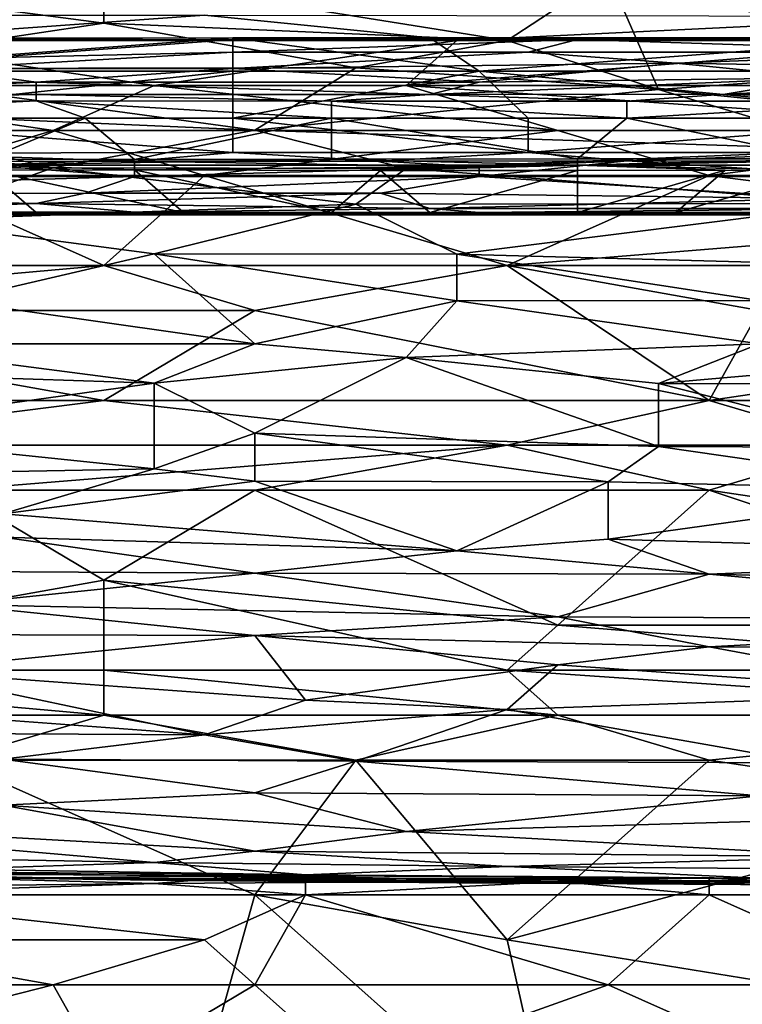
# Model space of a CAD drawing. Extents: x -1.05 to 1.05, y -0.36 to 0.36.
# Tile 121 of 226: x 0.08 to 0.16, y 0.16 to 0.27. Entities that reach past the tile are written whole.
import ezdxf

# ---------------------------------------------------------------- set-up
doc = ezdxf.new("R2010")
doc.units = 0

msp = doc.modelspace()

# ---------------------------------------------------------------- linework, layer by layer
for points in [[(0.08649, 0.27828, 0.78503), (0.04617, 0.2782, 0.78503), (0.08649, 0.27287, 0.7752)], [(0.08649, 0.27287, 0.7752), (0.04617, 0.2782, 0.78503), (0.05193, 0.26767, 0.76537)], [(0.13256, 0.27087, 0.77125), (0.14408, 0.27844, 0.78503), (0.08649, 0.27828, 0.78503)], [(0.08649, 0.27287, 0.7752), (0.13256, 0.27087, 0.77125), (0.08649, 0.27828, 0.78503)], [(0.13256, 0.27087, 0.77125), (0.14984, 0.2653, 0.76045), (0.14408, 0.27844, 0.78503)], [(0.16712, 0.27852, 0.78503), (0.14408, 0.27844, 0.78503), (0.18439, 0.26777, 0.76537)], [(0.14408, 0.27844, 0.78503), (0.14984, 0.2653, 0.76045), (0.18439, 0.26777, 0.76537)], [(0.09801, 0.27377, 0.2788), (0.05769, 0.27087, 0.277), (0.05193, 0.27376, 0.2788)], [(0.1268, 0.27087, 0.277), (0.05769, 0.27087, 0.277), (0.09801, 0.27377, 0.2788)], [(0.18439, 0.27365, 0.2788), (0.1268, 0.27087, 0.277), (0.09801, 0.27377, 0.2788)], [(0.18439, 0.27087, 0.27707), (0.1268, 0.27087, 0.277), (0.18439, 0.27365, 0.2788)], [(0.05193, 0.26767, 0.76537), (0.11528, 0.26777, 0.76537), (0.08649, 0.27287, 0.7752)], [(0.08649, 0.27287, 0.7752), (0.11528, 0.26777, 0.76537), (0.13256, 0.27087, 0.77125)], [(0.03381, 0.27112, 0.22245), (0.03943, 0.27095, 0.22619), (0.10124, 0.27118, 0.22245)], [(0.10124, 0.27118, 0.22245), (0.05067, 0.2674, 0.2194), (0.03381, 0.27112, 0.22245)], [(0.03943, 0.27095, 0.22619), (0.10124, 0.27099, 0.22619), (0.10124, 0.27118, 0.22245)], [(0.03943, 0.27095, 0.22619), (0.07315, 0.26889, 0.23739), (0.10124, 0.27099, 0.22619)], [(0.10124, 0.2674, 0.21942), (0.05067, 0.2674, 0.2194), (0.10124, 0.27118, 0.22245)], [(0.10124, 0.27099, 0.22619), (0.07315, 0.26889, 0.23739), (0.10124, 0.26956, 0.23366)], [(0.12372, 0.27117, 0.22245), (0.12934, 0.2674, 0.21942), (0.10124, 0.27118, 0.22245)], [(0.10124, 0.27118, 0.22245), (0.10124, 0.27099, 0.22619), (0.12372, 0.27117, 0.22245)], [(0.12934, 0.2674, 0.21942), (0.10124, 0.2674, 0.21942), (0.10124, 0.27118, 0.22245)], [(0.10124, 0.27099, 0.22619), (0.14058, 0.271, 0.22619), (0.12372, 0.27117, 0.22245)], [(0.10124, 0.26956, 0.23366), (0.13496, 0.26956, 0.23366), (0.14058, 0.271, 0.22619)], [(0.10124, 0.26956, 0.23366), (0.14058, 0.271, 0.22619), (0.10124, 0.27099, 0.22619)], [(0.12372, 0.27117, 0.22245), (0.14058, 0.271, 0.22619), (0.17991, 0.27118, 0.22245)], [(0.17991, 0.27118, 0.22245), (0.12934, 0.2674, 0.21942), (0.12372, 0.27117, 0.22245)], [(0.17991, 0.2674, 0.21944), (0.12934, 0.2674, 0.21942), (0.17991, 0.27118, 0.22245)], [(0.13496, 0.26956, 0.23366), (0.18553, 0.26956, 0.23366), (0.14058, 0.271, 0.22619)], [(0.14058, 0.271, 0.22619), (0.19677, 0.27101, 0.22619), (0.17991, 0.27118, 0.22245)], [(0.14058, 0.271, 0.22619), (0.18553, 0.26956, 0.23366), (0.19677, 0.27101, 0.22619)], [(0.04617, 0.26574, 0.2749), (0.05769, 0.27087, 0.277), (0.09225, 0.26574, 0.27489)], [(0.09225, 0.26574, 0.27489), (0.05769, 0.27087, 0.277), (0.1268, 0.27087, 0.277)], [(0.09225, 0.26574, 0.27489), (0.1268, 0.27087, 0.277), (0.12104, 0.26574, 0.2749)], [(0.14984, 0.2653, 0.76045), (0.13256, 0.27087, 0.77125), (0.11528, 0.26777, 0.76537)], [(0.12104, 0.26574, 0.2749), (0.1268, 0.27087, 0.277), (0.18439, 0.27087, 0.27707)], [(0.12104, 0.26574, 0.2749), (0.18439, 0.27087, 0.27707), (0.20167, 0.26574, 0.27498)], [(0.06753, 0.26765, 0.24486), (0.10124, 0.26769, 0.24486), (0.10124, 0.26956, 0.23366)], [(0.07315, 0.26889, 0.23739), (0.06753, 0.26765, 0.24486), (0.10124, 0.26956, 0.23366)], [(0.10124, 0.26769, 0.24486), (0.15182, 0.26828, 0.24113), (0.13496, 0.26956, 0.23366)], [(0.10124, 0.26769, 0.24486), (0.13496, 0.26956, 0.23366), (0.10124, 0.26956, 0.23366)], [(0.13496, 0.26956, 0.23366), (0.15182, 0.26828, 0.24113), (0.18553, 0.26956, 0.23366)], [(0.15182, 0.26828, 0.24113), (0.19115, 0.26766, 0.24486), (0.18553, 0.26956, 0.23366)], [(0.03381, 0.26565, 0.25981), (0.07877, 0.26613, 0.25607), (0.06753, 0.26765, 0.24486)], [(0.05193, 0.26767, 0.76537), (0.10376, 0.26063, 0.75062), (0.11528, 0.26777, 0.76537)], [(0.05193, 0.26291, 0.75554), (0.10376, 0.26063, 0.75062), (0.05193, 0.26767, 0.76537)], [(0.06753, 0.26765, 0.24486), (0.07877, 0.26613, 0.25607), (0.10124, 0.26769, 0.24486)], [(0.10124, 0.26769, 0.24486), (0.07877, 0.26613, 0.25607), (0.12934, 0.26614, 0.25607)], [(0.10124, 0.26769, 0.24486), (0.12934, 0.26614, 0.25607), (0.15182, 0.26828, 0.24113)], [(0.11528, 0.26777, 0.76537), (0.10376, 0.26063, 0.75062), (0.14984, 0.2653, 0.76045)], [(0.16867, 0.26661, 0.25233), (0.15182, 0.26828, 0.24113), (0.12934, 0.26614, 0.25607)], [(0.14984, 0.2653, 0.76045), (0.19591, 0.2606, 0.75069), (0.18439, 0.26777, 0.76537)], [(0.15182, 0.26828, 0.24113), (0.16867, 0.26661, 0.25233), (0.19115, 0.26766, 0.24486)], [(0.05067, 0.26202, 0.21946), (0.10124, 0.2674, 0.21942), (0.10124, 0.26202, 0.2195)], [(0.05067, 0.26202, 0.21946), (0.05067, 0.2674, 0.2194), (0.10124, 0.2674, 0.21942)], [(0.10124, 0.26202, 0.2195), (0.12934, 0.2674, 0.21942), (0.13496, 0.26202, 0.2195)], [(0.10124, 0.26202, 0.2195), (0.10124, 0.2674, 0.21942), (0.12934, 0.2674, 0.21942)], [(0.12372, 0.26472, 0.26728), (0.15744, 0.26475, 0.26728), (0.16867, 0.26661, 0.25233)], [(0.12934, 0.26614, 0.25607), (0.12372, 0.26472, 0.26728), (0.16867, 0.26661, 0.25233)], [(0.18553, 0.26202, 0.21955), (0.12934, 0.2674, 0.21942), (0.17991, 0.2674, 0.21944)], [(0.13496, 0.26202, 0.2195), (0.12934, 0.2674, 0.21942), (0.18553, 0.26202, 0.21955)], [(0.16867, 0.26661, 0.25233), (0.15744, 0.26475, 0.26728), (0.19677, 0.2666, 0.25233)], [(0.15744, 0.26475, 0.26728), (0.18553, 0.26475, 0.26728), (0.19677, 0.2666, 0.25233)], [(0.03381, 0.26565, 0.25981), (0.05067, 0.26473, 0.26728), (0.07877, 0.26613, 0.25607)], [(0.04617, 0.26574, 0.2749), (0.08073, 0.2606, 0.27357), (0.04041, 0.2606, 0.27357)], [(0.09225, 0.26574, 0.27489), (0.08073, 0.2606, 0.27357), (0.04617, 0.26574, 0.2749)], [(0.05067, 0.26473, 0.26728), (0.07877, 0.26473, 0.26728), (0.07877, 0.26613, 0.25607)], [(0.07877, 0.26613, 0.25607), (0.12372, 0.26472, 0.26728), (0.12934, 0.26614, 0.25607)], [(0.07877, 0.26473, 0.26728), (0.12372, 0.26472, 0.26728), (0.07877, 0.26613, 0.25607)], [(0.08073, 0.2606, 0.27357), (0.09225, 0.26574, 0.27489), (0.13832, 0.2606, 0.27362)], [(0.09225, 0.26574, 0.27489), (0.12104, 0.26574, 0.2749), (0.13832, 0.2606, 0.27362)], [(0.10376, 0.26063, 0.75062), (0.17288, 0.25841, 0.74571), (0.14984, 0.2653, 0.76045)], [(0.19591, 0.2606, 0.27365), (0.12104, 0.26574, 0.2749), (0.20167, 0.26574, 0.27498)], [(0.13832, 0.2606, 0.27362), (0.12104, 0.26574, 0.2749), (0.19591, 0.2606, 0.27365)], [(0.17288, 0.25841, 0.74571), (0.19591, 0.2606, 0.75069), (0.14984, 0.2653, 0.76045)], [(0.05067, 0.26473, 0.26728), (0.03943, 0.26394, 0.27101), (0.07877, 0.26473, 0.26728)], [(0.03943, 0.26394, 0.27101), (0.07877, 0.26398, 0.27101), (0.07877, 0.26473, 0.26728)], [(0.07877, 0.26473, 0.26728), (0.11248, 0.26396, 0.27101), (0.12372, 0.26472, 0.26728)], [(0.07877, 0.26398, 0.27101), (0.11248, 0.26396, 0.27101), (0.07877, 0.26473, 0.26728)], [(0.11248, 0.26396, 0.27101), (0.1462, 0.26397, 0.27101), (0.12372, 0.26472, 0.26728)], [(0.12372, 0.26472, 0.26728), (0.1462, 0.26397, 0.27101), (0.15744, 0.26475, 0.26728)], [(0.1462, 0.26397, 0.27101), (0.17991, 0.26397, 0.27101), (0.15744, 0.26475, 0.26728)], [(0.15744, 0.26475, 0.26728), (0.17991, 0.26397, 0.27101), (0.18553, 0.26475, 0.26728)], [(0.03943, 0.26202, 0.27301), (0.08439, 0.26202, 0.27305), (0.07877, 0.26398, 0.27101)], [(0.03943, 0.26394, 0.27101), (0.03943, 0.26202, 0.27301), (0.07877, 0.26398, 0.27101)], [(0.07877, 0.26398, 0.27101), (0.11248, 0.26202, 0.27304), (0.11248, 0.26396, 0.27101)], [(0.08439, 0.26202, 0.27305), (0.11248, 0.26202, 0.27304), (0.07877, 0.26398, 0.27101)], [(0.11248, 0.26396, 0.27101), (0.1462, 0.26202, 0.27303), (0.1462, 0.26397, 0.27101)], [(0.11248, 0.26202, 0.27304), (0.1462, 0.26202, 0.27303), (0.11248, 0.26396, 0.27101)], [(0.1462, 0.26202, 0.27303), (0.19115, 0.26202, 0.27308), (0.17991, 0.26397, 0.27101)], [(0.1462, 0.26397, 0.27101), (0.1462, 0.26202, 0.27303), (0.17991, 0.26397, 0.27101)], [(0.01162, 0.25631, 0.74079), (0.08073, 0.25634, 0.74079), (0.01738, 0.26288, 0.75554)], [(0.01738, 0.26288, 0.75554), (0.08073, 0.25634, 0.74079), (0.05193, 0.26291, 0.75554)], [(0.08439, 0.26202, 0.27305), (0.03943, 0.26202, 0.27301), (0.07315, 0.25732, 0.27475)], [(0.10124, 0.26202, 0.2195), (0.10124, 0.25809, 0.22245), (0.05067, 0.26202, 0.21946)], [(0.10124, 0.25809, 0.22245), (0.06191, 0.25803, 0.22245), (0.05067, 0.26202, 0.21946)], [(0.05193, 0.26291, 0.75554), (0.08073, 0.25634, 0.74079), (0.10376, 0.26063, 0.75062)], [(0.09001, 0.2573, 0.27475), (0.08439, 0.26202, 0.27305), (0.07315, 0.25732, 0.27475)], [(0.11248, 0.26202, 0.27304), (0.08439, 0.26202, 0.27305), (0.09001, 0.2573, 0.27475)], [(0.11248, 0.25733, 0.27475), (0.11248, 0.26202, 0.27304), (0.09001, 0.2573, 0.27475)], [(0.13496, 0.26202, 0.2195), (0.13496, 0.25809, 0.22245), (0.10124, 0.26202, 0.2195)], [(0.13496, 0.25809, 0.22245), (0.10124, 0.25809, 0.22245), (0.10124, 0.26202, 0.2195)], [(0.1462, 0.26202, 0.27303), (0.11248, 0.26202, 0.27304), (0.14058, 0.25739, 0.27475)], [(0.14058, 0.25739, 0.27475), (0.11248, 0.26202, 0.27304), (0.11248, 0.25733, 0.27475)], [(0.17429, 0.25808, 0.22245), (0.13496, 0.25809, 0.22245), (0.18553, 0.26202, 0.21955)], [(0.18553, 0.26202, 0.21955), (0.13496, 0.25809, 0.22245), (0.13496, 0.26202, 0.2195)], [(0.16867, 0.25738, 0.27475), (0.1462, 0.26202, 0.27303), (0.14058, 0.25739, 0.27475)], [(0.19115, 0.26202, 0.27308), (0.1462, 0.26202, 0.27303), (0.16867, 0.25738, 0.27475)], [(0.06345, 0.25547, 0.27269), (0.04041, 0.2606, 0.27357), (0.08073, 0.2606, 0.27357)], [(0.06345, 0.25547, 0.27269), (0.08073, 0.2606, 0.27357), (0.09801, 0.25547, 0.2727)], [(0.08073, 0.25634, 0.74079), (0.12104, 0.25626, 0.74079), (0.10376, 0.26063, 0.75062)], [(0.09801, 0.25547, 0.2727), (0.08073, 0.2606, 0.27357), (0.13832, 0.2606, 0.27362)], [(0.09801, 0.25547, 0.2727), (0.13832, 0.2606, 0.27362), (0.1556, 0.25547, 0.27273)], [(0.10376, 0.26063, 0.75062), (0.12104, 0.25626, 0.74079), (0.17288, 0.25841, 0.74571)], [(0.1556, 0.25547, 0.27273), (0.13832, 0.2606, 0.27362), (0.19591, 0.2606, 0.27365)], [(0.1556, 0.25547, 0.27273), (0.19591, 0.2606, 0.27365), (0.19591, 0.25547, 0.27269)], [(0.06191, 0.25803, 0.22245), (0.10124, 0.25809, 0.22245), (0.09001, 0.25711, 0.22619)], [(0.06753, 0.25707, 0.22619), (0.06191, 0.25803, 0.22245), (0.09001, 0.25711, 0.22619)], [(0.09001, 0.25711, 0.22619), (0.10124, 0.25809, 0.22245), (0.1181, 0.25712, 0.22619)], [(0.10124, 0.25809, 0.22245), (0.13496, 0.25809, 0.22245), (0.1181, 0.25712, 0.22619)], [(0.1181, 0.25712, 0.22619), (0.13496, 0.25809, 0.22245), (0.1462, 0.25714, 0.22619)], [(0.12104, 0.25626, 0.74079), (0.17288, 0.25227, 0.73096), (0.17288, 0.25841, 0.74571)], [(0.13496, 0.25809, 0.22245), (0.17429, 0.25808, 0.22245), (0.1462, 0.25714, 0.22619)], [(0.16867, 0.25738, 0.27475), (0.14058, 0.25664, 0.27492), (0.18553, 0.25745, 0.27475)], [(0.14058, 0.25664, 0.27492), (0.21363, 0.25664, 0.27495), (0.18553, 0.25745, 0.27475)], [(0.1462, 0.25714, 0.22619), (0.17429, 0.25808, 0.22245), (0.16867, 0.25712, 0.22619)], [(0.08073, 0.25634, 0.74079), (0.01162, 0.25631, 0.74079), (0.06345, 0.25034, 0.72615)], [(0.06753, 0.25707, 0.22619), (0.09001, 0.25535, 0.23739), (0.03943, 0.25533, 0.23739)], [(0.08073, 0.25634, 0.74079), (0.06345, 0.25034, 0.72615), (0.11528, 0.25221, 0.73096)], [(0.06753, 0.25707, 0.22619), (0.09001, 0.25711, 0.22619), (0.09001, 0.25535, 0.23739)], [(0.09001, 0.2573, 0.27475), (0.07315, 0.25664, 0.27491), (0.11248, 0.25733, 0.27475)], [(0.07315, 0.25664, 0.27491), (0.14058, 0.25664, 0.27492), (0.11248, 0.25733, 0.27475)], [(0.07315, 0.25732, 0.27475), (0.07315, 0.25664, 0.27491), (0.09001, 0.2573, 0.27475)], [(0.07315, 0.25664, 0.27491), (0.09001, 0.2561, 0.27475), (0.14058, 0.25664, 0.27492)], [(0.07315, 0.25608, 0.27475), (0.09001, 0.2561, 0.27475), (0.07315, 0.25664, 0.27491)], [(0.11528, 0.25221, 0.73096), (0.12104, 0.25626, 0.74079), (0.08073, 0.25634, 0.74079)], [(0.09001, 0.25711, 0.22619), (0.1181, 0.25712, 0.22619), (0.12934, 0.25648, 0.22992)], [(0.09001, 0.25711, 0.22619), (0.12934, 0.25648, 0.22992), (0.09001, 0.25535, 0.23739)], [(0.09001, 0.2561, 0.27475), (0.1181, 0.25606, 0.27475), (0.14058, 0.25664, 0.27492)], [(0.09001, 0.25535, 0.23739), (0.12934, 0.25648, 0.22992), (0.12934, 0.25535, 0.23739)], [(0.11248, 0.25733, 0.27475), (0.14058, 0.25664, 0.27492), (0.14058, 0.25739, 0.27475)], [(0.12934, 0.25648, 0.22992), (0.1181, 0.25712, 0.22619), (0.1462, 0.25714, 0.22619)], [(0.1181, 0.25606, 0.27475), (0.14058, 0.25604, 0.27475), (0.14058, 0.25664, 0.27492)], [(0.12934, 0.25648, 0.22992), (0.1462, 0.25714, 0.22619), (0.12934, 0.25535, 0.23739)], [(0.1462, 0.25714, 0.22619), (0.17429, 0.25537, 0.23739), (0.12934, 0.25535, 0.23739)], [(0.14058, 0.25739, 0.27475), (0.14058, 0.25664, 0.27492), (0.16867, 0.25738, 0.27475)], [(0.14058, 0.25604, 0.27475), (0.15744, 0.25608, 0.27475), (0.14058, 0.25664, 0.27492)], [(0.14058, 0.25664, 0.27492), (0.16867, 0.25604, 0.27475), (0.21363, 0.25664, 0.27495)], [(0.15744, 0.25608, 0.27475), (0.16867, 0.25604, 0.27475), (0.14058, 0.25664, 0.27492)], [(0.1462, 0.25714, 0.22619), (0.16867, 0.25712, 0.22619), (0.17429, 0.25537, 0.23739)], [(0.09001, 0.25535, 0.23739), (0.08439, 0.25345, 0.2486), (0.02257, 0.25339, 0.2486)], [(0.03943, 0.25533, 0.23739), (0.09001, 0.25535, 0.23739), (0.02257, 0.25339, 0.2486)], [(0.02889, 0.2452, 0.27126), (0.06345, 0.25547, 0.27269), (0.08649, 0.2452, 0.27135)], [(0.08649, 0.2452, 0.27135), (0.06345, 0.25547, 0.27269), (0.09801, 0.25547, 0.2727)], [(0.07877, 0.25125, 0.27127), (0.07315, 0.25608, 0.27475), (0.06753, 0.25125, 0.27133)], [(0.09001, 0.2561, 0.27475), (0.07315, 0.25608, 0.27475), (0.09562, 0.25125, 0.27132)], [(0.09562, 0.25125, 0.27132), (0.07315, 0.25608, 0.27475), (0.07877, 0.25125, 0.27127)], [(0.08439, 0.25345, 0.2486), (0.12934, 0.25535, 0.23739), (0.1181, 0.25344, 0.2486)], [(0.08439, 0.25345, 0.2486), (0.09001, 0.25535, 0.23739), (0.12934, 0.25535, 0.23739)], [(0.08649, 0.2452, 0.27135), (0.09801, 0.25547, 0.2727), (0.13256, 0.2452, 0.27141)], [(0.11248, 0.25125, 0.2713), (0.09001, 0.2561, 0.27475), (0.09562, 0.25125, 0.27132)], [(0.1181, 0.25606, 0.27475), (0.09001, 0.2561, 0.27475), (0.11248, 0.25125, 0.2713)], [(0.13256, 0.2452, 0.27141), (0.09801, 0.25547, 0.2727), (0.1556, 0.25547, 0.27273)], [(0.12372, 0.25125, 0.27129), (0.1181, 0.25606, 0.27475), (0.11248, 0.25125, 0.2713)], [(0.11528, 0.25221, 0.73096), (0.17288, 0.25227, 0.73096), (0.12104, 0.25626, 0.74079)], [(0.14058, 0.25604, 0.27475), (0.1181, 0.25606, 0.27475), (0.12372, 0.25125, 0.27129)], [(0.1181, 0.25344, 0.2486), (0.12934, 0.25535, 0.23739), (0.16867, 0.25284, 0.25233)], [(0.14058, 0.25125, 0.2713), (0.14058, 0.25604, 0.27475), (0.12372, 0.25125, 0.27129)], [(0.12934, 0.25535, 0.23739), (0.17429, 0.25537, 0.23739), (0.16867, 0.25284, 0.25233)], [(0.13256, 0.2452, 0.27141), (0.1556, 0.25547, 0.27273), (0.19591, 0.25034, 0.27202)], [(0.15744, 0.25608, 0.27475), (0.14058, 0.25604, 0.27475), (0.14058, 0.25125, 0.2713)], [(0.15182, 0.25125, 0.27123), (0.15744, 0.25608, 0.27475), (0.14058, 0.25125, 0.2713)], [(0.16867, 0.25604, 0.27475), (0.15744, 0.25608, 0.27475), (0.15182, 0.25125, 0.27123)], [(0.17429, 0.25125, 0.27124), (0.16867, 0.25604, 0.27475), (0.15182, 0.25125, 0.27123)], [(0.19591, 0.25034, 0.27202), (0.1556, 0.25547, 0.27273), (0.19591, 0.25547, 0.27269)], [(0.02257, 0.25339, 0.2486), (0.08439, 0.25345, 0.2486), (0.07877, 0.25226, 0.25607)], [(0.02819, 0.25172, 0.25981), (0.02257, 0.25339, 0.2486), (0.07877, 0.25226, 0.25607)], [(0.08439, 0.25345, 0.2486), (0.1181, 0.25344, 0.2486), (0.07877, 0.25226, 0.25607)], [(0.07877, 0.25226, 0.25607), (0.1181, 0.25344, 0.2486), (0.12372, 0.25171, 0.25981)], [(0.1181, 0.25344, 0.2486), (0.16867, 0.25284, 0.25233), (0.12372, 0.25171, 0.25981)], [(0.02819, 0.25172, 0.25981), (0.07877, 0.25226, 0.25607), (0.05067, 0.25128, 0.26354)], [(0.05067, 0.25128, 0.26354), (0.07877, 0.25226, 0.25607), (0.09001, 0.25128, 0.26354)], [(0.06345, 0.25034, 0.72615), (0.09225, 0.24654, 0.71622), (0.11528, 0.25221, 0.73096)], [(0.07877, 0.25226, 0.25607), (0.12372, 0.25171, 0.25981), (0.09001, 0.25128, 0.26354)], [(0.1268, 0.24651, 0.71622), (0.11528, 0.25221, 0.73096), (0.09225, 0.24654, 0.71622)], [(0.11528, 0.25221, 0.73096), (0.1268, 0.24651, 0.71622), (0.17288, 0.25227, 0.73096)], [(0.12372, 0.25171, 0.25981), (0.16867, 0.25284, 0.25233), (0.17429, 0.25172, 0.25981)], [(0.1268, 0.24651, 0.71622), (0.19591, 0.24461, 0.7113), (0.17288, 0.25227, 0.73096)], [(0.09001, 0.25128, 0.26354), (0.05629, 0.25099, 0.26728), (0.05067, 0.25128, 0.26354)], [(0.09001, 0.25097, 0.26728), (0.05629, 0.25099, 0.26728), (0.09001, 0.25128, 0.26354)], [(0.05629, 0.25099, 0.26728), (0.07877, 0.2511, 0.27101), (0.06753, 0.25125, 0.27133)], [(0.05629, 0.25099, 0.26728), (0.09001, 0.25097, 0.26728), (0.07877, 0.2511, 0.27101)], [(0.06753, 0.25125, 0.27133), (0.07877, 0.2511, 0.27101), (0.07877, 0.25125, 0.27127)], [(0.07877, 0.25125, 0.27127), (0.07877, 0.2511, 0.27101), (0.09562, 0.25125, 0.27132)], [(0.07877, 0.2511, 0.27101), (0.10124, 0.25107, 0.27101), (0.09562, 0.25125, 0.27132)], [(0.07877, 0.2511, 0.27101), (0.09001, 0.25097, 0.26728), (0.10124, 0.25107, 0.27101)], [(0.09001, 0.25128, 0.26354), (0.12372, 0.25171, 0.25981), (0.12934, 0.25125, 0.26347)], [(0.09001, 0.25097, 0.26728), (0.09001, 0.25128, 0.26354), (0.1181, 0.25094, 0.26728)], [(0.09001, 0.25128, 0.26354), (0.12934, 0.25125, 0.26347), (0.1181, 0.25094, 0.26728)], [(0.09001, 0.25097, 0.26728), (0.1181, 0.25094, 0.26728), (0.10124, 0.25107, 0.27101)], [(0.09562, 0.25125, 0.27132), (0.10124, 0.25107, 0.27101), (0.11248, 0.25125, 0.2713)], [(0.10124, 0.25107, 0.27101), (0.1181, 0.25105, 0.27101), (0.11248, 0.25125, 0.2713)], [(0.10124, 0.25107, 0.27101), (0.1181, 0.25094, 0.26728), (0.1181, 0.25105, 0.27101)], [(0.11248, 0.25125, 0.2713), (0.1181, 0.25105, 0.27101), (0.12372, 0.25125, 0.27129)], [(0.1181, 0.25094, 0.26728), (0.12934, 0.25125, 0.26347), (0.1462, 0.25097, 0.26728)], [(0.1181, 0.25105, 0.27101), (0.13496, 0.25108, 0.27101), (0.12372, 0.25125, 0.27129)], [(0.1181, 0.25094, 0.26728), (0.1462, 0.25097, 0.26728), (0.13496, 0.25108, 0.27101)], [(0.1181, 0.25105, 0.27101), (0.1181, 0.25094, 0.26728), (0.13496, 0.25108, 0.27101)], [(0.12372, 0.25171, 0.25981), (0.17429, 0.25172, 0.25981), (0.12934, 0.25125, 0.26347)], [(0.12372, 0.25125, 0.27129), (0.13496, 0.25108, 0.27101), (0.14058, 0.25125, 0.2713)], [(0.12934, 0.25125, 0.26347), (0.17429, 0.25172, 0.25981), (0.16867, 0.25125, 0.26343)], [(0.12934, 0.25125, 0.26347), (0.16867, 0.25125, 0.26343), (0.1462, 0.25097, 0.26728)], [(0.13496, 0.25108, 0.27101), (0.1462, 0.2511, 0.27101), (0.14058, 0.25125, 0.2713)], [(0.13496, 0.25108, 0.27101), (0.1462, 0.25097, 0.26728), (0.1462, 0.2511, 0.27101)], [(0.14058, 0.25125, 0.2713), (0.1462, 0.2511, 0.27101), (0.15182, 0.25125, 0.27123)], [(0.15182, 0.25125, 0.27123), (0.1462, 0.2511, 0.27101), (0.17429, 0.25125, 0.27124)], [(0.1462, 0.2511, 0.27101), (0.19677, 0.25108, 0.27101), (0.17429, 0.25125, 0.27124)], [(0.1462, 0.25097, 0.26728), (0.16867, 0.25125, 0.26343), (0.17429, 0.25094, 0.26728)], [(0.1462, 0.25097, 0.26728), (0.17429, 0.25094, 0.26728), (0.1462, 0.2511, 0.27101)], [(0.1462, 0.2511, 0.27101), (0.17429, 0.25094, 0.26728), (0.19677, 0.25108, 0.27101)], [(0.09225, 0.24654, 0.71622), (0.06345, 0.25034, 0.72615), (0.06921, 0.24115, 0.70147)], [(0.13256, 0.2452, 0.27141), (0.19591, 0.25034, 0.27202), (0.20167, 0.2452, 0.2715)], [(0.10376, 0.23627, 0.68673), (0.09225, 0.24654, 0.71622), (0.06921, 0.24115, 0.70147)], [(0.1268, 0.24118, 0.70147), (0.09225, 0.24654, 0.71622), (0.10376, 0.23627, 0.68673)], [(0.09225, 0.24654, 0.71622), (0.1268, 0.24118, 0.70147), (0.1268, 0.24651, 0.71622)], [(0.1268, 0.24651, 0.71622), (0.16136, 0.24119, 0.70147), (0.19591, 0.24461, 0.7113)], [(0.1268, 0.24118, 0.70147), (0.16136, 0.24119, 0.70147), (0.1268, 0.24651, 0.71622)], [(0.02889, 0.24007, 0.26962), (0.08649, 0.2452, 0.27135), (0.10376, 0.24007, 0.26966)], [(0.02889, 0.24007, 0.26962), (0.02889, 0.2452, 0.27126), (0.08649, 0.2452, 0.27135)], [(0.10376, 0.24007, 0.26966), (0.08649, 0.2452, 0.27135), (0.13256, 0.2452, 0.27141)], [(0.10376, 0.24007, 0.26966), (0.13256, 0.2452, 0.27141), (0.1556, 0.2298, 0.26687)], [(0.16136, 0.24007, 0.26974), (0.13256, 0.2452, 0.27141), (0.20167, 0.2452, 0.2715)], [(0.13256, 0.2452, 0.27141), (0.16136, 0.24007, 0.26974), (0.1556, 0.2298, 0.26687)], [(0.05769, 0.23624, 0.68673), (0.10376, 0.23627, 0.68673), (0.06921, 0.24115, 0.70147)], [(0.10376, 0.23627, 0.68673), (0.12104, 0.23471, 0.68181), (0.1268, 0.24118, 0.70147)], [(0.12104, 0.23471, 0.68181), (0.16136, 0.23627, 0.68673), (0.1268, 0.24118, 0.70147)], [(0.1268, 0.24118, 0.70147), (0.16136, 0.23627, 0.68673), (0.16136, 0.24119, 0.70147)], [(0.10376, 0.24007, 0.26966), (0.08649, 0.2298, 0.26681), (0.02889, 0.24007, 0.26962)], [(0.08649, 0.2298, 0.26681), (0.04041, 0.2298, 0.26678), (0.02889, 0.24007, 0.26962)], [(0.1556, 0.2298, 0.26687), (0.08649, 0.2298, 0.26681), (0.10376, 0.24007, 0.26966)], [(0.19015, 0.23494, 0.26829), (0.1556, 0.2298, 0.26687), (0.16136, 0.24007, 0.26974)], [(0.04617, 0.23328, 0.6769), (0.09225, 0.23178, 0.67199), (0.05769, 0.23624, 0.68673)], [(0.09225, 0.23178, 0.67199), (0.10376, 0.23627, 0.68673), (0.05769, 0.23624, 0.68673)], [(0.10376, 0.23627, 0.68673), (0.09225, 0.23178, 0.67199), (0.12104, 0.23471, 0.68181)], [(0.12104, 0.23471, 0.68181), (0.14984, 0.23172, 0.67199), (0.16136, 0.23627, 0.68673)], [(0.14984, 0.23172, 0.67199), (0.20167, 0.23625, 0.68673), (0.16136, 0.23627, 0.68673)], [(0.20167, 0.23625, 0.68673), (0.14984, 0.23172, 0.67199), (0.20167, 0.23168, 0.67199)], [(0.1556, 0.2298, 0.26687), (0.19015, 0.23494, 0.26829), (0.19015, 0.2298, 0.26693)], [(0.09225, 0.23178, 0.67199), (0.10376, 0.22604, 0.65233), (0.12104, 0.23471, 0.68181)], [(0.10376, 0.22604, 0.65233), (0.14984, 0.22455, 0.64741), (0.12104, 0.23471, 0.68181)], [(0.12104, 0.23471, 0.68181), (0.14984, 0.22455, 0.64741), (0.14984, 0.23172, 0.67199)], [(0.04617, 0.23328, 0.6769), (0.05193, 0.22618, 0.65233), (0.09225, 0.23178, 0.67199)], [(0.05193, 0.22618, 0.65233), (0.09225, 0.22198, 0.63758), (0.09225, 0.23178, 0.67199)], [(0.09225, 0.22198, 0.63758), (0.10376, 0.22604, 0.65233), (0.09225, 0.23178, 0.67199)], [(0.14984, 0.23172, 0.67199), (0.17863, 0.22444, 0.64741), (0.20167, 0.23168, 0.67199)], [(0.14984, 0.22455, 0.64741), (0.17863, 0.22444, 0.64741), (0.14984, 0.23172, 0.67199)], [(0.04617, 0.22467, 0.26565), (0.04041, 0.2298, 0.26678), (0.08649, 0.2298, 0.26681)], [(0.04617, 0.22467, 0.26565), (0.08649, 0.2298, 0.26681), (0.13256, 0.22467, 0.26576)], [(0.13256, 0.22467, 0.26576), (0.08649, 0.2298, 0.26681), (0.1556, 0.2298, 0.26687)], [(0.13256, 0.22467, 0.26576), (0.1556, 0.2298, 0.26687), (0.17288, 0.22467, 0.26576)], [(0.17288, 0.22467, 0.26576), (0.1556, 0.2298, 0.26687), (0.19015, 0.2298, 0.26693)], [(0.05193, 0.22618, 0.65233), (0.02889, 0.22081, 0.63267), (0.09225, 0.22198, 0.63758)], [(0.09225, 0.22198, 0.63758), (0.10376, 0.22059, 0.63267), (0.10376, 0.22604, 0.65233)], [(0.10376, 0.22059, 0.63267), (0.14408, 0.22051, 0.63267), (0.10376, 0.22604, 0.65233)], [(0.10376, 0.22604, 0.65233), (0.14408, 0.22051, 0.63267), (0.14984, 0.22455, 0.64741)], [(0.06921, 0.21954, 0.26474), (0.04617, 0.22467, 0.26565), (0.13256, 0.22467, 0.26576)], [(0.06921, 0.21954, 0.26474), (0.13256, 0.22467, 0.26576), (0.10376, 0.21954, 0.2648)], [(0.10376, 0.21954, 0.2648), (0.13256, 0.22467, 0.26576), (0.1556, 0.21954, 0.26486)], [(0.1556, 0.21954, 0.26486), (0.13256, 0.22467, 0.26576), (0.17288, 0.22467, 0.26576)], [(0.18439, 0.21954, 0.62983), (0.14984, 0.22455, 0.64741), (0.14408, 0.22051, 0.63267)], [(0.18439, 0.21954, 0.62983), (0.17863, 0.22444, 0.64741), (0.14984, 0.22455, 0.64741)], [(0.1556, 0.21954, 0.26486), (0.17288, 0.22467, 0.26576), (0.22471, 0.20927, 0.26331)], [(0.09225, 0.22198, 0.63758), (0.02889, 0.22081, 0.63267), (0.07497, 0.21685, 0.61792)], [(0.10376, 0.22059, 0.63267), (0.09225, 0.22198, 0.63758), (0.07497, 0.21685, 0.61792)], [(0.07497, 0.21685, 0.61792), (0.1268, 0.21263, 0.60318), (0.10376, 0.22059, 0.63267)], [(0.10376, 0.22059, 0.63267), (0.1268, 0.21263, 0.60318), (0.14408, 0.22051, 0.63267)], [(0.14408, 0.21395, 0.60809), (0.14408, 0.22051, 0.63267), (0.1268, 0.21263, 0.60318)], [(0.14408, 0.22051, 0.63267), (0.14408, 0.21395, 0.60809), (0.18439, 0.21954, 0.62983)], [(0.02889, 0.19901, 0.26191), (0.06921, 0.21954, 0.26474), (0.08649, 0.20927, 0.2632)], [(0.06921, 0.21954, 0.26474), (0.10376, 0.21954, 0.2648), (0.08649, 0.20927, 0.2632)], [(0.08649, 0.20927, 0.2632), (0.10376, 0.21954, 0.2648), (0.13832, 0.20414, 0.26257)], [(0.13832, 0.20414, 0.26257), (0.10376, 0.21954, 0.2648), (0.1556, 0.21954, 0.26486)], [(0.13832, 0.20414, 0.26257), (0.1556, 0.21954, 0.26486), (0.20167, 0.20414, 0.26257)], [(0.14408, 0.21395, 0.60809), (0.20743, 0.21211, 0.60318), (0.18439, 0.21954, 0.62983)], [(0.22471, 0.20927, 0.26331), (0.20167, 0.20414, 0.26257), (0.1556, 0.21954, 0.26486)], [(0.1268, 0.21263, 0.60318), (0.07497, 0.21685, 0.61792), (0.07497, 0.2142, 0.60809)], [(0.06345, 0.21031, 0.59335), (0.10376, 0.21009, 0.59335), (0.07497, 0.2142, 0.60809)], [(0.07497, 0.2142, 0.60809), (0.10376, 0.21009, 0.59335), (0.1268, 0.21263, 0.60318)], [(0.1268, 0.21263, 0.60318), (0.1556, 0.20995, 0.59335), (0.14408, 0.21395, 0.60809)], [(0.14408, 0.21395, 0.60809), (0.1556, 0.20995, 0.59335), (0.20743, 0.21211, 0.60318)], [(0.10376, 0.21009, 0.59335), (0.1556, 0.20995, 0.59335), (0.1268, 0.21263, 0.60318)], [(0.1556, 0.20995, 0.59335), (0.22471, 0.20825, 0.58843), (0.20743, 0.21211, 0.60318)], [(0.06921, 0.20651, 0.5786), (0.10376, 0.21009, 0.59335), (0.06345, 0.21031, 0.59335)], [(0.02889, 0.19901, 0.26191), (0.08649, 0.20927, 0.2632), (0.08649, 0.19901, 0.26189)], [(0.06921, 0.20651, 0.5786), (0.13832, 0.20508, 0.57369), (0.10376, 0.21009, 0.59335)], [(0.13256, 0.19901, 0.26196), (0.08649, 0.20927, 0.2632), (0.13832, 0.20414, 0.26257)], [(0.08649, 0.19901, 0.26189), (0.08649, 0.20927, 0.2632), (0.13256, 0.19901, 0.26196)], [(0.10376, 0.21009, 0.59335), (0.13832, 0.20508, 0.57369), (0.1556, 0.20995, 0.59335)], [(0.13832, 0.20508, 0.57369), (0.21319, 0.20476, 0.57369), (0.1556, 0.20995, 0.59335)], [(0.1556, 0.20995, 0.59335), (0.21319, 0.20476, 0.57369), (0.22471, 0.20825, 0.58843)], [(0.06345, 0.20308, 0.56386), (0.10376, 0.20295, 0.56386), (0.06921, 0.20651, 0.5786)], [(0.13832, 0.20508, 0.57369), (0.06921, 0.20651, 0.5786), (0.10376, 0.20295, 0.56386)], [(0.10376, 0.20295, 0.56386), (0.1556, 0.20167, 0.55894), (0.13832, 0.20508, 0.57369)], [(0.21319, 0.20476, 0.57369), (0.13832, 0.20508, 0.57369), (0.1556, 0.20167, 0.55894)], [(0.1556, 0.20167, 0.55894), (0.22471, 0.20134, 0.55894), (0.21319, 0.20476, 0.57369)], [(0.13256, 0.19901, 0.26196), (0.13832, 0.20414, 0.26257), (0.20167, 0.19901, 0.26195)], [(0.20167, 0.19901, 0.26195), (0.13832, 0.20414, 0.26257), (0.20167, 0.20414, 0.26257)], [(0.06345, 0.20308, 0.56386), (0.06345, 0.19894, 0.5442), (0.10376, 0.20295, 0.56386)], [(0.10952, 0.19559, 0.52945), (0.10376, 0.20295, 0.56386), (0.06345, 0.19894, 0.5442)], [(0.10376, 0.20295, 0.56386), (0.13832, 0.19961, 0.54911), (0.1556, 0.20167, 0.55894)], [(0.13832, 0.19961, 0.54911), (0.10376, 0.20295, 0.56386), (0.10952, 0.19559, 0.52945)], [(0.13832, 0.19961, 0.54911), (0.18439, 0.19634, 0.53437), (0.1556, 0.20167, 0.55894)], [(0.1556, 0.20167, 0.55894), (0.18439, 0.19634, 0.53437), (0.22471, 0.20134, 0.55894)], [(0.08649, 0.19387, 0.26148), (0.02889, 0.19901, 0.26191), (0.08649, 0.19901, 0.26189)], [(0.04617, 0.19387, 0.26146), (0.02889, 0.19901, 0.26191), (0.08649, 0.19387, 0.26148)], [(0.04041, 0.1959, 0.52945), (0.09801, 0.19161, 0.50979), (0.06345, 0.19894, 0.5442)], [(0.09801, 0.19161, 0.50979), (0.10952, 0.19559, 0.52945), (0.06345, 0.19894, 0.5442)], [(0.13832, 0.19387, 0.26154), (0.08649, 0.19901, 0.26189), (0.13256, 0.19901, 0.26196)], [(0.08649, 0.19387, 0.26148), (0.08649, 0.19901, 0.26189), (0.13832, 0.19387, 0.26154)], [(0.10952, 0.19559, 0.52945), (0.13256, 0.19452, 0.52454), (0.13832, 0.19961, 0.54911)], [(0.13256, 0.19452, 0.52454), (0.18439, 0.19634, 0.53437), (0.13832, 0.19961, 0.54911)], [(0.20743, 0.19387, 0.26151), (0.13256, 0.19901, 0.26196), (0.20167, 0.19901, 0.26195)], [(0.13832, 0.19387, 0.26154), (0.13256, 0.19901, 0.26196), (0.20743, 0.19387, 0.26151)], [(0.09801, 0.19161, 0.50979), (0.04041, 0.1959, 0.52945), (0.06921, 0.19178, 0.50979)], [(0.09801, 0.19161, 0.50979), (0.13256, 0.19452, 0.52454), (0.10952, 0.19559, 0.52945)], [(0.13256, 0.19452, 0.52454), (0.16712, 0.18844, 0.49505), (0.18439, 0.19634, 0.53437)], [(0.09801, 0.19161, 0.50979), (0.11528, 0.18863, 0.49505), (0.13256, 0.19452, 0.52454)], [(0.13256, 0.19452, 0.52454), (0.11528, 0.18863, 0.49505), (0.16712, 0.18844, 0.49505)], [(0.06921, 0.18874, 0.26121), (0.04617, 0.19387, 0.26146), (0.08649, 0.19387, 0.26148)], [(0.06921, 0.18874, 0.26121), (0.08649, 0.19387, 0.26148), (0.11528, 0.18874, 0.26124)], [(0.11528, 0.18874, 0.26124), (0.08649, 0.19387, 0.26148), (0.13832, 0.19387, 0.26154)], [(0.11528, 0.18874, 0.26124), (0.13832, 0.19387, 0.26154), (0.1556, 0.18874, 0.26125)], [(0.1556, 0.18874, 0.26125), (0.13832, 0.19387, 0.26154), (0.20743, 0.19387, 0.26151)], [(0.1556, 0.18874, 0.26125), (0.20743, 0.19387, 0.26151), (0.19015, 0.18361, 0.26104)], [(0.07497, 0.18883, 0.49505), (0.09801, 0.19161, 0.50979), (0.06921, 0.19178, 0.50979)], [(0.11528, 0.18863, 0.49505), (0.09801, 0.19161, 0.50979), (0.07497, 0.18883, 0.49505)], [(0.07497, 0.18883, 0.49505), (0.10376, 0.18499, 0.47539), (0.11528, 0.18863, 0.49505)], [(0.07497, 0.18883, 0.49505), (0.07497, 0.18361, 0.46574), (0.10376, 0.18499, 0.47539)], [(0.02889, 0.17334, 0.26078), (0.06921, 0.18874, 0.26121), (0.10376, 0.17334, 0.26077)], [(0.10376, 0.17334, 0.26077), (0.06921, 0.18874, 0.26121), (0.11528, 0.18874, 0.26124)], [(0.10376, 0.17334, 0.26077), (0.11528, 0.18874, 0.26124), (0.13256, 0.16821, 0.26066)], [(0.11528, 0.18863, 0.49505), (0.10376, 0.18499, 0.47539), (0.16136, 0.18467, 0.47539)], [(0.13256, 0.16821, 0.26066), (0.11528, 0.18874, 0.26124), (0.1556, 0.18874, 0.26125)], [(0.11528, 0.18863, 0.49505), (0.16136, 0.18467, 0.47539), (0.16712, 0.18844, 0.49505)], [(0.13256, 0.16821, 0.26066), (0.1556, 0.18874, 0.26125), (0.19015, 0.18361, 0.26104)], [(0.10376, 0.18499, 0.47539), (0.07497, 0.18361, 0.46574), (0.12104, 0.18059, 0.45082)], [(0.10376, 0.18499, 0.47539), (0.12104, 0.18059, 0.45082), (0.16136, 0.18467, 0.47539)], [(0.12104, 0.18059, 0.45082), (0.16712, 0.1819, 0.46065), (0.16136, 0.18467, 0.47539)], [(0.02889, 0.18251, 0.45573), (0.10376, 0.17835, 0.43607), (0.07497, 0.18361, 0.46574)], [(0.07497, 0.18361, 0.46574), (0.10376, 0.17835, 0.43607), (0.12104, 0.18059, 0.45082)], [(0.13256, 0.16821, 0.26066), (0.19015, 0.18361, 0.26104), (0.19591, 0.15794, 0.26047)], [(0.09225, 0.17704, 0.42624), (0.10376, 0.17835, 0.43607), (0.02889, 0.18251, 0.45573)], [(0.06345, 0.1776, 0.42624), (0.09225, 0.17704, 0.42624), (0.02889, 0.18251, 0.45573)], [(0.12104, 0.18059, 0.45082), (0.17288, 0.17768, 0.43607), (0.16712, 0.1819, 0.46065)], [(0.17288, 0.17768, 0.43607), (0.12104, 0.18059, 0.45082), (0.10376, 0.17835, 0.43607)], [(0.06345, 0.1776, 0.42624), (0.06921, 0.17627, 0.41641), (0.09225, 0.17704, 0.42624)], [(0.09225, 0.17704, 0.42624), (0.13256, 0.17659, 0.42624), (0.10376, 0.17835, 0.43607)], [(0.13256, 0.17659, 0.42624), (0.17288, 0.17768, 0.43607), (0.10376, 0.17835, 0.43607)], [(0.13256, 0.17659, 0.42624), (0.16136, 0.17635, 0.42624), (0.17288, 0.17768, 0.43607)], [(0.06921, 0.17627, 0.41641), (0.10952, 0.17563, 0.41641), (0.09225, 0.17704, 0.42624)], [(0.09225, 0.17704, 0.42624), (0.10952, 0.17563, 0.41641), (0.13256, 0.17659, 0.42624)], [(0.10952, 0.17563, 0.41641), (0.16136, 0.17527, 0.41641), (0.13256, 0.17659, 0.42624)], [(0.13256, 0.17659, 0.42624), (0.16136, 0.17527, 0.41641), (0.16136, 0.17635, 0.42624)], [(0.04617, 0.17569, 0.39184), (0.05193, 0.17577, 0.38692), (0.08073, 0.1753, 0.39184)], [(0.05769, 0.17576, 0.40658), (0.04617, 0.17569, 0.39184), (0.08073, 0.17522, 0.40167)], [(0.04617, 0.17569, 0.39184), (0.08073, 0.1753, 0.39184), (0.09225, 0.17504, 0.39675)], [(0.04617, 0.17569, 0.39184), (0.09225, 0.17504, 0.39675), (0.08073, 0.17522, 0.40167)], [(0.05193, 0.17577, 0.38692), (0.10376, 0.17555, 0.38692), (0.08073, 0.1753, 0.39184)], [(0.05193, 0.17577, 0.38692), (0.09225, 0.17464, 0.38201), (0.10376, 0.17555, 0.38692)], [(0.05193, 0.1742, 0.38201), (0.09225, 0.17464, 0.38201), (0.05193, 0.17577, 0.38692)], [(0.06921, 0.17627, 0.41641), (0.05769, 0.17607, 0.4115), (0.10952, 0.17563, 0.41641)], [(0.05769, 0.17576, 0.40658), (0.08073, 0.17522, 0.40167), (0.05769, 0.17607, 0.4115)], [(0.05769, 0.17607, 0.4115), (0.11528, 0.17522, 0.4115), (0.10952, 0.17563, 0.41641)], [(0.05769, 0.17607, 0.4115), (0.08073, 0.17522, 0.40167), (0.11528, 0.17522, 0.4115)], [(0.08073, 0.1753, 0.39184), (0.10376, 0.17555, 0.38692), (0.12104, 0.17498, 0.39184)], [(0.09225, 0.17464, 0.38201), (0.10952, 0.17477, 0.38201), (0.10376, 0.17555, 0.38692)], [(0.10376, 0.17555, 0.38692), (0.1556, 0.17528, 0.38692), (0.12104, 0.17498, 0.39184)], [(0.10376, 0.17555, 0.38692), (0.13832, 0.17488, 0.38201), (0.1556, 0.17528, 0.38692)], [(0.10952, 0.17477, 0.38201), (0.13832, 0.17488, 0.38201), (0.10376, 0.17555, 0.38692)], [(0.10952, 0.17563, 0.41641), (0.11528, 0.17522, 0.4115), (0.16136, 0.17527, 0.41641)], [(0.10952, 0.17334, 0.3811), (0.09225, 0.17464, 0.38201), (0.05193, 0.17334, 0.3815)], [(0.09225, 0.17464, 0.38201), (0.05193, 0.1742, 0.38201), (0.05193, 0.17334, 0.3815)], [(0.08073, 0.1753, 0.39184), (0.12104, 0.17498, 0.39184), (0.09225, 0.17504, 0.39675)], [(0.08073, 0.17522, 0.40167), (0.09225, 0.17504, 0.39675), (0.11528, 0.17484, 0.40167)], [(0.08073, 0.17522, 0.40167), (0.11528, 0.17484, 0.40167), (0.11528, 0.17522, 0.4115)], [(0.09225, 0.17504, 0.39675), (0.1268, 0.17474, 0.39675), (0.11528, 0.17484, 0.40167)], [(0.09225, 0.17504, 0.39675), (0.12104, 0.17498, 0.39184), (0.1268, 0.17474, 0.39675)], [(0.10952, 0.17477, 0.38201), (0.09225, 0.17464, 0.38201), (0.10952, 0.17334, 0.3811)], [(0.13832, 0.17488, 0.38201), (0.10952, 0.17477, 0.38201), (0.10952, 0.17334, 0.3811)], [(0.1556, 0.17334, 0.38083), (0.13832, 0.17488, 0.38201), (0.10952, 0.17334, 0.3811)], [(0.11528, 0.17522, 0.4115), (0.1556, 0.17495, 0.4115), (0.16136, 0.17527, 0.41641)], [(0.11528, 0.17522, 0.4115), (0.11528, 0.17484, 0.40167), (0.1556, 0.17495, 0.4115)], [(0.11528, 0.17484, 0.40167), (0.17863, 0.17444, 0.39675), (0.1556, 0.17495, 0.4115)], [(0.11528, 0.17484, 0.40167), (0.1268, 0.17474, 0.39675), (0.17863, 0.17444, 0.39675)], [(0.12104, 0.17498, 0.39184), (0.1556, 0.17528, 0.38692), (0.18439, 0.17465, 0.39184)], [(0.12104, 0.17498, 0.39184), (0.18439, 0.17465, 0.39184), (0.17863, 0.17444, 0.39675)], [(0.1268, 0.17474, 0.39675), (0.12104, 0.17498, 0.39184), (0.17863, 0.17444, 0.39675)], [(0.13832, 0.17488, 0.38201), (0.1556, 0.175, 0.38201), (0.1556, 0.17528, 0.38692)], [(0.1556, 0.175, 0.38201), (0.13832, 0.17488, 0.38201), (0.1556, 0.17334, 0.38083)], [(0.1556, 0.17528, 0.38692), (0.18439, 0.17511, 0.38692), (0.18439, 0.17465, 0.39184)], [(0.1556, 0.17528, 0.38692), (0.17863, 0.17502, 0.38201), (0.18439, 0.17511, 0.38692)], [(0.1556, 0.175, 0.38201), (0.17863, 0.17502, 0.38201), (0.1556, 0.17528, 0.38692)], [(0.1556, 0.17495, 0.4115), (0.19015, 0.1747, 0.4115), (0.16136, 0.17527, 0.41641)], [(0.17863, 0.17502, 0.38201), (0.1556, 0.175, 0.38201), (0.17288, 0.17334, 0.38083)], [(0.17288, 0.17334, 0.38083), (0.1556, 0.175, 0.38201), (0.1556, 0.17334, 0.38083)], [(0.1556, 0.17495, 0.4115), (0.17863, 0.17444, 0.39675), (0.19015, 0.1747, 0.4115)], [(0.09801, 0.15281, 0.26046), (0.00586, 0.14767, 0.26044), (0.02889, 0.17334, 0.26078)], [(0.09801, 0.15281, 0.26046), (0.02889, 0.17334, 0.26078), (0.10376, 0.17334, 0.26077)], [(0.10952, 0.17334, 0.3811), (0.05193, 0.17334, 0.3815), (0.09801, 0.16821, 0.38369)], [(0.09801, 0.16821, 0.38369), (0.05193, 0.17334, 0.3815), (0.05193, 0.16821, 0.38398)], [(0.09801, 0.16821, 0.38369), (0.10376, 0.16307, 0.38603), (0.10952, 0.17334, 0.3811)], [(0.13832, 0.14254, 0.26039), (0.09801, 0.15281, 0.26046), (0.10376, 0.17334, 0.26077)], [(0.10376, 0.16307, 0.38603), (0.14408, 0.16307, 0.38587), (0.10952, 0.17334, 0.3811)], [(0.13832, 0.14254, 0.26039), (0.10376, 0.17334, 0.26077), (0.13256, 0.16821, 0.26066)], [(0.10952, 0.17334, 0.3811), (0.14408, 0.16307, 0.38587), (0.1556, 0.17334, 0.38083)], [(0.17863, 0.16307, 0.3856), (0.1556, 0.17334, 0.38083), (0.14408, 0.16307, 0.38587)], [(0.17863, 0.16307, 0.3856), (0.17288, 0.17334, 0.38083), (0.1556, 0.17334, 0.38083)], [(0.03465, 0.16307, 0.38624), (0.08073, 0.16307, 0.38614), (0.05193, 0.16821, 0.38398)], [(0.08073, 0.16307, 0.38614), (0.09801, 0.16821, 0.38369), (0.05193, 0.16821, 0.38398)], [(0.08073, 0.16307, 0.38614), (0.10376, 0.16307, 0.38603), (0.09801, 0.16821, 0.38369)], [(0.13832, 0.14254, 0.26039), (0.13256, 0.16821, 0.26066), (0.19591, 0.15794, 0.26047)], [(0.04041, 0.15281, 0.38968), (0.08073, 0.16307, 0.38614), (0.03465, 0.16307, 0.38624)], [(0.04041, 0.15281, 0.38968), (0.08649, 0.15281, 0.38957), (0.08073, 0.16307, 0.38614)], [(0.10376, 0.16307, 0.38603), (0.08073, 0.16307, 0.38614), (0.08649, 0.15281, 0.38957)], [(0.11528, 0.15281, 0.38943), (0.10376, 0.16307, 0.38603), (0.08649, 0.15281, 0.38957)], [(0.10376, 0.16307, 0.38603), (0.11528, 0.15281, 0.38943), (0.14408, 0.16307, 0.38587)], [(0.11528, 0.15281, 0.38943), (0.1556, 0.15794, 0.38762), (0.14408, 0.16307, 0.38587)], [(0.17863, 0.16307, 0.3856), (0.14408, 0.16307, 0.38587), (0.1556, 0.15794, 0.38762)], [(0.1556, 0.15794, 0.38762), (0.20743, 0.15865, 0.38692), (0.17863, 0.16307, 0.3856)]]:
    msp.add_3dface(points)

doc.saveas('drawing.dxf')
